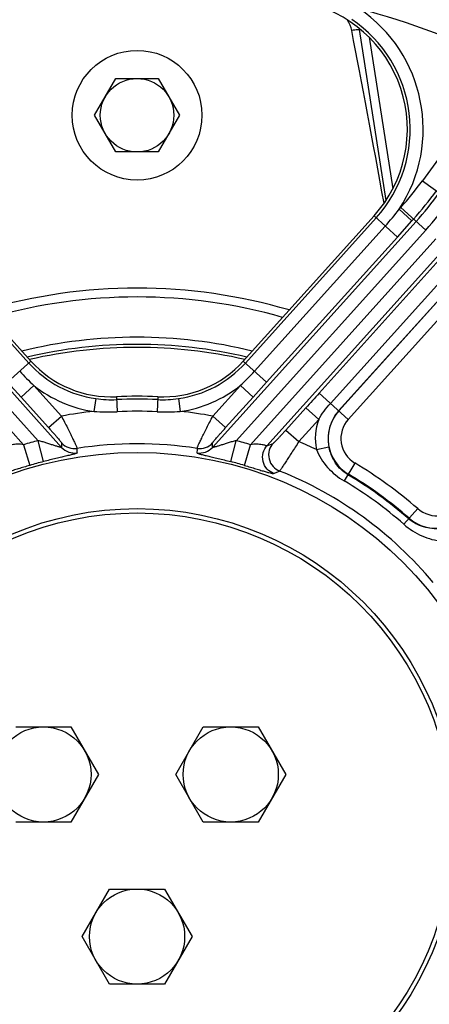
# Model space of a CAD drawing. Extents: x -3136 to 1181, y 8 to 2321.
# Tile 53 of 72: x -750 to -655, y 1130 to 1358. Entities that reach past the tile are written whole.
import ezdxf

# ---------------------------------------------------------------- set-up
doc = ezdxf.new("R2010")
doc.units = 0
doc.header["$LTSCALE"] = 65.395
doc.layers.get('0').update_dxf_attribs({"linetype": 'CONTINUOUS'})

msp = doc.modelspace()

# ---------------------------------------------------------------- linework, layer by layer
at = {"color": 9, "linetype": 'CONTINUOUS'}
for p, q in [((-665.34, 1316.01), (-671.5, 1355.51)), ((-671.5, 1355.51), (-671.12, 1355.43)), ((-669.26, 1353.73), (-663.8, 1318.65)), ((-637.32, 1347.56), (-656.95, 1320.55)), ((-656.95, 1320.55), (-650.63, 1315.96)), ((-629.94, 1318.81), (-676.3, 1267.32)), ((-676.29, 1267.32), (-629.93, 1318.81)), ((-674.1, 1265.34), (-627.74, 1316.83)), ((-661.96, 1314.36), (-662.32, 1313.96)), ((-656.16, 1309.13), (-661.96, 1314.36)), ((-662.73, 1307.53), (-668.12, 1312.4)), ((-662.32, 1313.96), (-659.35, 1311.28)), ((-787.41, 1311.14), (-740.34, 1258.87)), ((-778.16, 1311.95), (-747.94, 1278.38)), ((-705.45, 1258.87), (-658.39, 1311.14)), ((-697.86, 1278.38), (-667.63, 1311.95)), ((-695.76, 1276.5), (-665.53, 1310.06)), ((-662.73, 1307.53), (-659.35, 1311.28)), ((-658.99, 1311.68), (-659.35, 1311.28)), ((-789.63, 1309.13), (-745.77, 1260.41)), ((-700.03, 1260.41), (-656.16, 1309.13)), ((-662.73, 1307.53), (-692.95, 1273.97)), ((-749.12, 1259.49), (-791.98, 1307.09)), ((-653.81, 1307.09), (-696.67, 1259.49)), ((-651.58, 1305.09), (-692.87, 1259.24)), ((-680.82, 1271.4), (-650.98, 1304.54)), ((-648.38, 1302.2), (-678.22, 1269.05)), ((-752.84, 1273.97), (-747.44, 1278.83)), ((-698.35, 1278.83), (-692.95, 1273.97)), ((-749.73, 1270.51), (-752.84, 1273.97)), ((-696.06, 1270.51), (-692.95, 1273.97)), ((-746.76, 1273.18), (-749.73, 1270.51)), ((-740.39, 1266.11), (-746.76, 1273.18)), ((-699.03, 1273.18), (-705.4, 1266.11)), ((-696.06, 1270.51), (-699.03, 1273.18)), ((-680.82, 1271.4), (-674.1, 1265.34)), ((-743.36, 1263.43), (-749.73, 1270.51)), ((-732.44, 1270.14), (-732.86, 1267.19)), ((-727.67, 1270.58), (-727.51, 1267.12)), ((-718.12, 1270.58), (-718.29, 1267.12)), ((-713.35, 1270.14), (-712.94, 1267.19)), ((-696.06, 1270.51), (-702.43, 1263.43)), ((-688.49, 1262.88), (-683.88, 1268)), ((-680.91, 1265.33), (-683.88, 1268)), ((-743.36, 1263.43), (-740.39, 1266.11)), ((-705.4, 1266.11), (-702.43, 1263.43)), ((-685.52, 1260.21), (-680.91, 1265.33)), ((-688.49, 1262.88), (-685.52, 1260.21)), ((-744.53, 1255.57), (-745.77, 1260.41)), ((-740.35, 1259.9), (-740.34, 1258.87)), ((-705.45, 1258.87), (-705.44, 1259.9)), ((-701.26, 1255.57), (-700.03, 1260.41)), ((-692.87, 1259.24), (-691.46, 1259.78)), ((-749.12, 1259.49), (-747.71, 1254.7)), ((-736.74, 1257.59), (-736.76, 1258.63)), ((-698.09, 1254.7), (-696.67, 1259.49)), ((-681.45, 1258.4), (-678.56, 1259)), ((-672.57, 1255.25), (-675.03, 1251.11)), ((-691.33, 1252.83), (-689.97, 1253.4)), ((-661.21, 1241.07), (-658.03, 1244.69))]:
    msp.add_line(p, q, dxfattribs=at)
at = {"color": 6, "linetype": 'CONTINUOUS'}
for p, q in [((-732.71, 1335.7), (-727.8, 1344.2)), ((-727.8, 1344.2), (-717.99, 1344.2)), ((-717.99, 1344.2), (-713.08, 1335.7)), ((-727.8, 1327.2), (-732.71, 1335.7)), ((-713.08, 1335.7), (-717.99, 1327.2)), ((-717.99, 1327.2), (-727.8, 1327.2)), ((-750.9, 1194.2), (-738.2, 1194.2)), ((-738.2, 1194.2), (-731.85, 1183.2)), ((-713.95, 1183.2), (-707.6, 1194.2)), ((-707.6, 1194.2), (-694.9, 1194.2)), ((-694.9, 1194.2), (-688.54, 1183.2)), ((-731.85, 1183.2), (-738.2, 1172.2)), ((-707.6, 1172.2), (-713.95, 1183.2)), ((-688.54, 1183.2), (-694.9, 1172.2)), ((-738.2, 1172.2), (-750.9, 1172.2)), ((-694.9, 1172.2), (-707.6, 1172.2)), ((-735.6, 1145.7), (-729.25, 1156.7)), ((-729.25, 1156.7), (-716.55, 1156.7)), ((-716.55, 1156.7), (-710.19, 1145.7)), ((-729.25, 1134.7), (-735.6, 1145.7)), ((-710.19, 1145.7), (-716.55, 1134.7)), ((-716.55, 1134.7), (-729.25, 1134.7))]:
    msp.add_line(p, q, dxfattribs=at)
at = {"color": 7, "linetype": 'CONTINUOUS'}
for p, q in [((-777.67, 1312.4), (-747.44, 1278.83)), ((-698.35, 1278.83), (-668.12, 1312.4))]:
    msp.add_line(p, q, dxfattribs=at)
for radius in [221.42, 87]:
    msp.add_circle((-722.9, 1170.7), radius, dxfattribs=at)
at = {"color": 9, "linetype": 'CONTINUOUS'}
msp.add_circle((-722.9, 1170.7), 219.69, dxfattribs=at)
at = {"color": 2, "linetype": 'CONTINUOUS'}
msp.add_circle((-722.9, 1335.7), 15, dxfattribs=at)
at = {"color": 6, "linetype": 'CONTINUOUS'}
for centre, radius in [((-722.9, 1335.7), 8.5), ((-722.9, 1170.7), 74), ((-722.9, 1170.7), 73), ((-744.55, 1183.2), 11), ((-701.25, 1183.2), 11), ((-722.9, 1145.7), 11)]:
    msp.add_circle(centre, radius, dxfattribs=at)
at = {"color": 7, "linetype": 'CONTINUOUS'}
for centre, radius, start, end in [((-722.9, 1170.7), 242, 21.8341, 158.1659), ((-722.9, 1170.7), 241, 21.9292, 158.0709), ((-690.42, 1332.47), 30, 318, 78.648), ((-728.86, 1295.55), 25, 222, 272.7367), ((-716.93, 1295.55), 25, 267.2633, 318), ((-722.9, 1170.7), 100, 87.2633, 92.7367)]:
    msp.add_arc(centre, radius, start, end, dxfattribs=at)
at = {"color": 9, "linetype": 'CONTINUOUS'}
for centre, radius, start, end in [((-722.9, 1170.7), 206.53, 63.724, 116.276), ((-722.9, 1170.7), 203.31, 63.892, 116.108), ((-722.9, 1170.7), 196.47, 64.1804, 74.8612), ((-690.42, 1332.47), 33.65, 326.6198, 55.9646), ((-690.42, 1332.47), 30.66, 318, 55.9644), ((-682.7, 1354.65), 11.23, 4.3608, 5.6873), ((-718.54, 1365.3), 76.14, 318, 324), ((-718.54, 1365.3), 80.13, 318, 324), ((-718.54, 1365.3), 80.95, 318, 324), ((-718.54, 1365.3), 83.94, 318, 324), ((-709.41, 1349.55), 59.03, 318.0146, 322.9162), ((-722.9, 1171.5), 122.16, 74.0116, 105.9884), ((-722.9, 1171.86), 112.49, 76.3041, 103.6959), ((-722.9, 1171.7), 111, 76.7816, 103.2184), ((-728.86, 1295.55), 25.66, 222, 261.99), ((-716.93, 1295.55), 25.66, 278.01, 318), ((-712.52, 1310.3), 50.5, 222.0293, 227.3149), ((-733.12, 1310.15), 50.28, 312.6722, 317.9804), ((-728.86, 1295.55), 28.65, 231.3433, 261.99), ((-716.93, 1295.55), 28.65, 278.01, 308.6567), ((-728.86, 1295.48), 25.59, 261.9499, 272.7286), ((-722.9, 1170.7), 99.33, 87.2633, 92.7367), ((-716.94, 1295.59), 25.7, 267.2956, 278.026), ((-722.9, 1170.7), 97, 95.8934, 100.3892), ((-729.6, 1310.63), 43.57, 265.7152, 272.7576), ((-722.9, 1170.7), 96.53, 87.2633, 92.7367), ((-716.19, 1310.63), 43.57, 267.2424, 274.2848), ((-722.9, 1170.7), 97, 79.6108, 84.1066), ((-669.19, 1260.92), 9.56, 138, 191.6298), ((-669.19, 1260.92), 9.56, 138, 239.2383), ((-669.19, 1260.92), 12.52, 159.397, 191.6298), ((-669.19, 1260.92), 6.6, 138, 239.2383), ((-722.9, 1170.7), 92.58, 104.3004, 106.4538), ((-737.38, 1262.58), 4, 222.0953, 278.9462), ((-722.9, 1170.7), 89.01, 81.0407, 98.9593), ((-708.41, 1262.58), 4, 261.0533, 317.9047), ((-722.9, 1170.7), 92.58, 73.5462, 75.6996), ((-722.9, 1170.7), 97, 64.7072, 67.3359), ((-737.37, 1261.55), 4, 222.0954, 279.0377), ((-708.43, 1261.55), 4, 260.9623, 317.9046), ((-722.9, 1170.7), 87.59, 104.3004, 106.4538), ((-722.9, 1170.7), 87.59, 73.5462, 75.6996), ((-722.9, 1170.7), 98.4, 48.7617, 59.2383), ((-722.9, 1170.7), 89.01, 39.7114, 68.2886), ((-722.9, 1170.7), 93.58, 48.7617, 59.2383), ((-722.9, 1170.7), 95.25, 48.7617, 59.2383), ((-722.9, 1170.7), 95.44, 48.7617, 59.2383), ((-653.68, 1249.65), 6.6, 228.7617, 330), ((-653.68, 1249.65), 9.56, 228.7617, 330)]:
    msp.add_arc(centre, radius, start, end, dxfattribs=at)
at = {"color": 6, "linetype": 'CONTINUOUS'}
for centre, radius, start, end in [((-680.03, 1354), 6.88, 10.9444, 32.8), ((-722.9, 1170.7), 125, 73.653, 106.347), ((-722.9, 1169.14), 112.84, 77.2635, 102.7371)]:
    msp.add_arc(centre, radius, start, end, dxfattribs=at)
msp.add_ellipse((-647.64, 1146.18), major_axis=(-44.66, 286.53), ratio=0.034484, start_param=-0.94473, end_param=-0.758075, dxfattribs=at)
at = {"color": 9, "linetype": 'CONTINUOUS'}
for points, knots in [([(-671.5, 1355.51), (-671.63, 1355.5), (-672.22, 1355.44), (-672.81, 1355.37), (-673.27, 1355.31)], [0, 0, 0, 0, 0.215122, 1, 1, 1, 1]), ([(-680.91, 1265.33), (-680.53, 1265.98), (-679.7, 1267.27), (-678.74, 1268.47), (-678.22, 1269.05)], [0, 0, 0, 0, 0.491653, 1, 1, 1, 1]), ([(-740.39, 1266.11), (-740.15, 1265.65), (-739.69, 1264.75), (-739.02, 1263.43), (-738.4, 1262.2), (-737.87, 1261.09), (-737.47, 1260.26), (-737.21, 1259.7), (-737.06, 1259.36), (-736.93, 1259.08), (-736.84, 1258.87), (-736.79, 1258.73), (-736.76, 1258.65), (-736.76, 1258.62)], [0, 0, 0, 0, 0.185569, 0.365243, 0.533091, 0.683179, 0.809729, 0.862485, 0.907421, 0.944015, 0.971832, 0.99055, 1, 1, 1, 1]), ([(-709.03, 1258.62), (-709.03, 1258.65), (-709, 1258.73), (-708.95, 1258.87), (-708.86, 1259.08), (-708.74, 1259.36), (-708.58, 1259.7), (-708.32, 1260.26), (-707.93, 1261.09), (-707.39, 1262.2), (-706.77, 1263.43), (-706.11, 1264.75), (-705.64, 1265.65), (-705.4, 1266.11)], [0, 0, 0, 0, 0.00945, 0.028169, 0.055987, 0.09258, 0.137515, 0.190272, 0.31682, 0.466906, 0.634754, 0.814429, 1, 1, 1, 1]), ([(-743.36, 1263.43), (-743.17, 1263.22), (-742.8, 1262.81), (-742.26, 1262.2), (-741.75, 1261.62), (-741.3, 1261.09), (-740.96, 1260.7), (-740.74, 1260.43), (-740.61, 1260.26), (-740.5, 1260.12), (-740.42, 1260.02), (-740.38, 1259.95), (-740.35, 1259.91), (-740.35, 1259.9)], [0, 0, 0, 0, 0.182924, 0.360725, 0.527969, 0.678796, 0.807189, 0.861033, 0.906935, 0.94418, 0.972321, 0.990998, 1, 1, 1, 1]), ([(-705.44, 1259.9), (-705.44, 1259.91), (-705.42, 1259.95), (-705.37, 1260.02), (-705.29, 1260.12), (-705.19, 1260.26), (-705.05, 1260.43), (-704.83, 1260.7), (-704.5, 1261.09), (-704.04, 1261.62), (-703.54, 1262.2), (-703, 1262.81), (-702.62, 1263.22), (-702.43, 1263.43)], [0, 0, 0, 0, 0.009002, 0.02768, 0.055822, 0.093067, 0.138969, 0.192814, 0.321206, 0.472032, 0.639275, 0.817076, 1, 1, 1, 1]), ([(-688.49, 1262.88), (-688.67, 1262.69), (-689.01, 1262.3), (-689.53, 1261.74), (-690.01, 1261.23), (-690.44, 1260.77), (-690.82, 1260.38), (-691.08, 1260.12), (-691.25, 1259.95), (-691.34, 1259.87), (-691.41, 1259.82), (-691.45, 1259.79), (-691.46, 1259.78)], [0, 0, 0, 0, 0.184128, 0.362535, 0.529173, 0.678295, 0.804395, 0.902603, 0.939835, 0.968639, 0.988752, 1, 1, 1, 1]), ([(-740.34, 1258.87), (-740.34, 1258.86), (-740.34, 1258.85), (-740.35, 1258.85), (-740.37, 1258.85), (-740.41, 1258.85), (-740.47, 1258.86), (-740.55, 1258.87), (-740.65, 1258.89), (-740.75, 1258.92), (-740.93, 1258.97), (-741.17, 1259.03), (-741.62, 1259.17), (-742.26, 1259.36), (-743.08, 1259.63), (-743.96, 1259.91), (-744.86, 1260.18), (-745.46, 1260.34), (-745.77, 1260.41)], [0, 0, 0, 0, 0.002255, 0.003994, 0.006489, 0.013936, 0.024697, 0.038688, 0.055727, 0.075602, 0.098095, 0.150096, 0.210132, 0.348471, 0.503374, 0.667845, 0.835538, 1, 1, 1, 1]), ([(-700.03, 1260.41), (-700.33, 1260.34), (-700.94, 1260.18), (-701.83, 1259.91), (-702.71, 1259.63), (-703.53, 1259.36), (-704.17, 1259.17), (-704.62, 1259.03), (-704.87, 1258.97), (-705.04, 1258.92), (-705.15, 1258.89), (-705.24, 1258.87), (-705.32, 1258.86), (-705.38, 1258.85), (-705.42, 1258.85), (-705.44, 1258.85), (-705.45, 1258.85), (-705.46, 1258.86), (-705.45, 1258.87)], [0, 0, 0, 0, 0.164461, 0.332154, 0.496626, 0.651528, 0.789868, 0.849904, 0.901905, 0.924398, 0.944273, 0.961312, 0.975303, 0.986064, 0.993511, 0.996006, 0.997745, 1, 1, 1, 1]), ([(-691.46, 1259.78), (-691.86, 1259.34), (-692.5, 1258.19), (-692.55, 1256.16), (-691.6, 1254.37), (-690.52, 1253.62), (-689.97, 1253.4)], [0, 0, 0, 0, 0.23476, 0.499853, 0.76505, 1, 1, 1, 1]), ([(-685.52, 1260.21), (-685.79, 1259.78), (-686.33, 1258.94), (-687.12, 1257.72), (-687.85, 1256.58), (-688.5, 1255.57), (-688.98, 1254.83), (-689.31, 1254.33), (-689.51, 1254.03), (-689.68, 1253.78), (-689.81, 1253.6), (-689.9, 1253.48), (-689.95, 1253.41), (-689.97, 1253.4)], [0, 0, 0, 0, 0.187186, 0.367924, 0.535953, 0.685332, 0.810631, 0.862742, 0.907135, 0.943372, 0.971091, 0.99002, 1, 1, 1, 1]), ([(-749.12, 1259.49), (-749.37, 1259.53), (-749.86, 1259.59), (-750.57, 1259.61), (-751.2, 1259.57), (-751.75, 1259.5), (-752.2, 1259.4), (-752.54, 1259.31), (-752.76, 1259.23), (-752.89, 1259.21), (-752.93, 1259.24)], [0, 0, 0, 0, 0.200067, 0.383478, 0.549303, 0.694364, 0.814785, 0.90699, 0.967832, 1, 1, 1, 1]), ([(-736.74, 1257.6), (-736.74, 1257.59), (-736.75, 1257.57), (-736.81, 1257.53), (-736.93, 1257.48), (-737.13, 1257.41), (-737.41, 1257.32), (-737.76, 1257.23), (-738.17, 1257.13), (-738.64, 1257.01), (-739.37, 1256.84), (-740.38, 1256.6), (-741.68, 1256.29), (-743.08, 1255.94), (-744.04, 1255.7), (-744.53, 1255.57)], [0, 0, 0, 0, 0.002972, 0.007859, 0.024778, 0.05157, 0.087895, 0.133083, 0.186322, 0.246767, 0.313608, 0.463571, 0.631064, 0.811586, 1, 1, 1, 1]), ([(-709.05, 1257.6), (-709.05, 1257.59), (-709.04, 1257.57), (-708.99, 1257.53), (-708.87, 1257.48), (-708.66, 1257.41), (-708.38, 1257.32), (-708.03, 1257.23), (-707.62, 1257.13), (-707.15, 1257.01), (-706.42, 1256.84), (-705.42, 1256.6), (-704.12, 1256.29), (-702.71, 1255.94), (-701.75, 1255.7), (-701.26, 1255.57)], [0, 0, 0, 0, 0.002972, 0.007859, 0.024778, 0.05157, 0.087895, 0.133083, 0.186322, 0.246766, 0.313608, 0.463571, 0.631063, 0.811586, 1, 1, 1, 1]), ([(-692.87, 1259.24), (-692.9, 1259.21), (-693.03, 1259.23), (-693.25, 1259.31), (-693.59, 1259.4), (-694.04, 1259.5), (-694.59, 1259.57), (-695.22, 1259.61), (-695.93, 1259.59), (-696.42, 1259.53), (-696.67, 1259.49)], [0, 0, 0, 0, 0.032168, 0.09301, 0.185215, 0.305636, 0.450697, 0.616522, 0.799933, 1, 1, 1, 1]), ([(-691.33, 1252.83), (-691.89, 1253.05), (-692.99, 1253.79), (-693.95, 1255.59), (-693.91, 1257.63), (-693.27, 1258.79), (-692.87, 1259.24)], [0, 0, 0, 0, 0.234751, 0.500148, 0.765438, 1, 1, 1, 1]), ([(-681.45, 1258.4), (-680.88, 1256.87), (-679.04, 1254.04), (-676.45, 1251.95), (-675.03, 1251.11)], [0, 0, 0, 0, 0.499185, 1, 1, 1, 1]), ([(-674.18, 1252.55), (-674.74, 1252.88), (-675.8, 1253.69), (-677.07, 1255.22), (-678.03, 1257.01), (-678.42, 1258.32), (-678.56, 1259)], [0, 0, 0, 0, 0.245286, 0.491478, 0.741968, 1, 1, 1, 1]), ([(-747.71, 1254.7), (-748.16, 1254.57), (-749.05, 1254.3), (-750.32, 1253.92), (-751.47, 1253.57), (-752.46, 1253.27), (-753.26, 1253.05), (-753.84, 1252.9), (-754.2, 1252.83), (-754.38, 1252.82), (-754.44, 1252.82), (-754.47, 1252.83)], [0, 0, 0, 0, 0.202847, 0.395016, 0.568373, 0.716611, 0.835039, 0.920923, 0.974294, 0.990027, 1, 1, 1, 1]), ([(-698.09, 1254.7), (-697.63, 1254.57), (-696.74, 1254.3), (-695.47, 1253.92), (-694.32, 1253.57), (-693.33, 1253.27), (-692.54, 1253.05), (-691.95, 1252.9), (-691.6, 1252.83), (-691.41, 1252.82), (-691.35, 1252.82), (-691.33, 1252.83)], [0, 0, 0, 0, 0.202847, 0.395016, 0.568373, 0.716611, 0.835039, 0.920923, 0.974294, 0.990027, 1, 1, 1, 1]), ([(-652.62, 1240.15), (-653.31, 1240.07), (-654.67, 1240.05), (-656.67, 1240.4), (-658.52, 1241.14), (-659.62, 1241.89), (-660.11, 1242.32)], [0, 0, 0, 0, 0.258028, 0.50852, 0.754706, 1, 1, 1, 1]), ([(-661.21, 1241.07), (-659.97, 1239.98), (-657.19, 1238.16), (-653.93, 1237.29), (-652.29, 1237.21)], [0, 0, 0, 0, 0.50081, 1, 1, 1, 1])]:
    msp.add_open_spline(points, degree=3, knots=knots, dxfattribs=at)
for points in [[(-680.82, 1271.4), (-681.84, 1270.26), (-682.86, 1269.13), (-683.88, 1268)], [(-709.03, 1258.63), (-709.04, 1258.28), (-709.05, 1257.94), (-709.05, 1257.59)]]:
    msp.add_open_spline(points, degree=3, dxfattribs=at)

doc.saveas('drawing.dxf')
